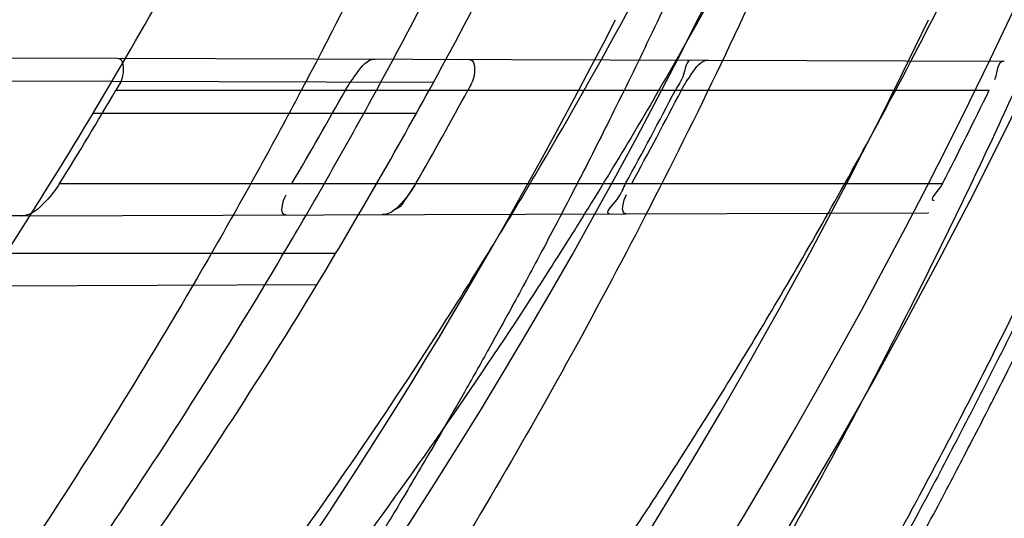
# Model space of a CAD drawing. Header units: millimetres. Extents: x 0 to 297, y 0 to 210.
# Tile 86 of 256: x 143.4285 to 143.5128, y 93.1607 to 93.2034. Entities that reach past the tile are written whole.
import ezdxf

# ---------------------------------------------------------------- set-up
doc = ezdxf.new("R2010")
doc.units = ezdxf.units.MM
doc.header["$LTSCALE"] = 16.335
doc.layers.get('0').update_dxf_attribs({"linetype": 'CONTINUOUS'})
for name, color, linetype in [('01_GLOBAL', 7, 'CONTINUOUS'), ('INTFCLR_1', 7, 'CONTINUOUS'), ('INTFCLR_144815', 7, 'CONTINUOUS')]:
    doc.layers.add(name, color=color, linetype=linetype)

msp = doc.modelspace()

# ---------------------------------------------------------------- linework, layer by layer
at = {"color": 7, "linetype": 'Continuous'}
msp.add_circle((144.2368034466, 92.193132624), 3.04, dxfattribs=at)
at = {"color": 9, "linetype": 'Continuous'}
msp.add_arc((144.2368034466, 92.193132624), 3.001038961, 92.9674534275, 177.0325465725, dxfattribs=at)
at = {"layer": '01_GLOBAL', "color": 7, "linetype": 'Continuous'}
msp.add_circle((144.2368034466, 92.193132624), 3.08, dxfattribs=at)
at = {"layer": 'INTFCLR_1', "color": 6, "linetype": 'Continuous'}
for p, q in [((143.3660678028, 93.20034577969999), (143.4368668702, 93.2000986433)), ((143.5127427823, 93.1998337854), (143.5127746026, 93.19983367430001)), ((143.4363873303, 93.19810031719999), (143.4259246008, 93.1981368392)), ((143.5062999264, 93.1868563), (143.5062675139, 93.1868561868)), ((143.4286715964, 93.1865853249), (143.3554127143, 93.18632960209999))]:
    msp.add_line(p, q, dxfattribs=at)
at = {"layer": 'INTFCLR_1', "color": 9, "linetype": 'Continuous'}
for p, q in [((143.4368668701, 93.2000986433), (143.5127427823, 93.1998337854)), ((143.4639097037, 93.19800424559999), (143.4363873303, 93.19810031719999)), ((143.436735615, 93.1973562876), (143.5115067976, 93.1973562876)), ((143.4624530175, 93.1953562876), (143.4347620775, 93.1953562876)), ((143.4319143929, 93.1893562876), (143.5075151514, 93.1893562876)), ((143.4286715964, 93.1865853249), (143.5062675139, 93.1868561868)), ((143.4555496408, 93.1833562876), (143.4273140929, 93.1833562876)), ((143.4539368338, 93.1806735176), (143.4255057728, 93.180574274))]:
    msp.add_line(p, q, dxfattribs=at)
at = {"layer": 'INTFCLR_1', "color": 7, "linetype": 'Continuous'}
msp.add_line((143.4624208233, 93.1893562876), (143.4617259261, 93.18832210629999), dxfattribs=at)
at = {"layer": 'INTFCLR_1', "color": 6, "linetype": 'Continuous'}
for centre, radius, start, end in [((143.076579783, 93.4093562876), 0.4827613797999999, 270, 90.00000002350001), ((143.076579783, 93.4093562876), 0.4587930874, 270, 90.00000002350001), ((143.076579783, 93.4093562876), 0.417241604, 326.7481499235, 329.5812702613), ((143.076579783, 93.4093562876), 0.441241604, 328.7836486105, 331.3802865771), ((143.076368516, 93.40907975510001), 0.4179608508, 328.2843877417, 329.5648426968), ((143.0766798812, 93.40959775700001), 0.4349940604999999, 329.5817052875, 330.7961649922), ((143.0763835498, 93.40909276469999), 0.44419466, 330.3510127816, 331.5315365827), ((143.0766170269, 93.40935106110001), 0.4598042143, 331.4155767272, 332.5448306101), ((143.0771109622, 93.40935097), 0.4598248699, 331.4169919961, 332.5461806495), ((143.0766162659, 93.40935160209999), 0.4838096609, 332.9534276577, 334.0122375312)]:
    msp.add_arc(centre, radius, start, end, dxfattribs=at)
at = {"layer": 'INTFCLR_1', "color": 9, "linetype": 'Continuous'}
for radius, start, end in [(0.417241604, 329.5812702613, 333.1113287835), (0.441241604, 331.3802865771, 334.6943264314), (0.441241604, 325.2879487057, 328.7836486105)]:
    msp.add_arc((143.076579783, 93.4093562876), radius, start, end, dxfattribs=at)
at = {"layer": 'INTFCLR_1', "color": 6, "linetype": 'Continuous'}
for points, knots in [([(143.391388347, 93.7533562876), (143.3904120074, 93.7533562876), (143.3921762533, 93.7499955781), (143.3936912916, 93.7481416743), (143.3961672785, 93.74488846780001), (143.3992225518, 93.74120886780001), (143.403128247, 93.736512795), (143.4076936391, 93.73105931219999), (143.4125904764, 93.7251278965), (143.4174256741, 93.7191674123), (143.4219266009, 93.7134900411), (143.4260587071, 93.708161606), (143.4298162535, 93.70320548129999), (143.4332121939, 93.6986295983), (143.4362702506, 93.6944235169), (143.4390204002, 93.69056916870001), (143.4414908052, 93.687044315), (143.44370074, 93.6838395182), (143.4456749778, 93.6809337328), (143.4474377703, 93.67830292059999), (143.4490168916, 93.6759165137), (143.4504211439, 93.6737705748), (143.4516679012, 93.67184551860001), (143.4527743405, 93.67012138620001), (143.4537663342, 93.6685626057), (143.4546489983, 93.6671650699), (143.4556772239, 93.66552631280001), (143.456672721, 93.66392530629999), (143.4576979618, 93.66226084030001), (143.4585721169, 93.66083168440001), (143.4595323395, 93.65924962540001), (143.4605887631, 93.6574940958), (143.4617562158, 93.65553545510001), (143.4630444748, 93.65335047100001), (143.464465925, 93.65090949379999), (143.4660286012, 93.6481892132), (143.4677482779, 93.64514958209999), (143.4696392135, 93.6417492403), (143.4717186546, 93.63793570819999), (143.4740086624, 93.6336424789), (143.4765248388, 93.62880536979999), (143.4792812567, 93.62335013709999), (143.4822951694, 93.61718591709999), (143.4855914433, 93.610185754), (143.4891913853, 93.6021966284), (143.4931140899, 93.59302320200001), (143.4973740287, 93.58243061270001), (143.5019825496, 93.5700832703), (143.5068772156, 93.55569758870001), (143.5117345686, 93.53967004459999), (143.5162134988, 93.5226760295), (143.5200746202, 93.5054858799), (143.5232856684, 93.4882487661), (143.5258459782, 93.471032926), (143.5277689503, 93.4538356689), (143.5290609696, 93.4366975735), (143.529733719, 93.4196019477), (143.5297948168, 93.4025757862), (143.5292510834, 93.38560341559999), (143.5281065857, 93.3686870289), (143.5263644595, 93.3518401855), (143.5240214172, 93.3350289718), (143.5210770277, 93.31827583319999), (143.5175167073, 93.30154440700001), (143.5133376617, 93.28485591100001), (143.5085942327, 93.268441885), (143.5035656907, 93.2530998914), (143.4986112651, 93.23947982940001), (143.4940105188, 93.2278474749), (143.4897809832, 93.2178519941), (143.485903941, 93.2091976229), (143.4823616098, 93.2016588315), (143.4791285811, 93.19505078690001), (143.4761817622, 93.1892359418), (143.4734988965, 93.1841024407), (143.4710647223, 93.1795662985), (143.4688610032, 93.1755541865), (143.466865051, 93.1719939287), (143.4650570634, 93.1688259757), (143.4634184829, 93.16599997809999), (143.461937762, 93.1634824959), (143.4606041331, 93.16124327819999), (143.4594032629, 93.15924877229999), (143.4583170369, 93.15746207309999), (143.457331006, 93.1558543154), (143.4564183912, 93.15437798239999), (143.4555069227, 93.15291457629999), (143.4545265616, 93.151352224), (143.4534184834, 93.14960100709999), (143.4521719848, 93.1476496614), (143.4507682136, 93.14547482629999), (143.4491853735, 93.14305109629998), (143.4474055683, 93.1403597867), (143.4454085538, 93.13738261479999), (143.4431685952, 93.1340952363), (143.4406602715, 93.13047449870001), (143.4378551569, 93.12649963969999), (143.4347311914, 93.1221597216), (143.4312583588, 93.1174362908), (143.4274059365, 93.11231294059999), (143.4231637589, 93.1068033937), (143.4185304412, 93.1009244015), (143.4135422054, 93.0947465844), (143.408452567, 93.0885653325), (143.4036878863, 93.08286772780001), (143.3995946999, 93.07795220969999), (143.3963986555, 93.0741115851), (143.3938021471, 93.0707181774), (143.3922373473, 93.06880673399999), (143.3903920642, 93.0653562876), (143.391388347, 93.0653562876)], [0, 0, 0, 0, 0.0038604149, 0.007501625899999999, 0.0124785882, 0.0188917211, 0.0268498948, 0.0364677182, 0.0470694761, 0.05724446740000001, 0.066818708, 0.0757144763, 0.0839053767, 0.0914099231, 0.0982451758, 0.1044667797, 0.1101313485, 0.11526428, 0.1198589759, 0.1240215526, 0.1277856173, 0.1311734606, 0.1341617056, 0.1368541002, 0.1392736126, 0.1414672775, 0.143389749, 0.1469230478, 0.1489215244, 0.1511192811, 0.1535471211, 0.1562389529, 0.1592204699, 0.1625628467, 0.1662680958, 0.1703891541, 0.1749670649, 0.1800767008, 0.1857729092, 0.1921414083, 0.199315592, 0.2073311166, 0.2163077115, 0.2264451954, 0.2379233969, 0.2509534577, 0.2658909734, 0.2830621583, 0.3030578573, 0.3259639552, 0.3492662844, 0.3725305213, 0.3956109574, 0.4185782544, 0.4413347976, 0.4640172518, 0.4865192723, 0.5089682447, 0.5313242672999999, 0.5536477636, 0.5759939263, 0.5982772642, 0.6207472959, 0.6432362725, 0.6658996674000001, 0.6887559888, 0.7107777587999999, 0.7297237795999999, 0.7460531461, 0.7602331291, 0.7726347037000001, 0.7835467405, 0.7931663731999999, 0.8017211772, 0.8093215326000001, 0.8160683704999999, 0.8220757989, 0.8274205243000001, 0.8322066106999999, 0.8364980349, 0.8403367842, 0.8437547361, 0.8468031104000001, 0.8495420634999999, 0.8520223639, 0.8542604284, 0.8564046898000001, 0.8588391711, 0.861553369, 0.8645986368, 0.8679945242, 0.8717882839, 0.8760445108, 0.8807522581, 0.8859628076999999, 0.8917731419, 0.8981681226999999, 0.9051985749, 0.9129160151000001, 0.9213486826, 0.9305434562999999, 0.9404096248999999, 0.9509435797, 0.9619432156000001, 0.9720502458, 0.9803711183, 0.9870628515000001, 0.9922716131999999, 0.9960607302, 1, 1, 1, 1]), ([(143.3913883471, 93.0653562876), (143.3925009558, 93.0653562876), (143.3944304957, 93.0666565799), (143.3973970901, 93.0684425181), (143.4007982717, 93.07091395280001), (143.4050037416, 93.07413406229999), (143.4100111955, 93.07824530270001), (143.4155298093, 93.08303751), (143.4211292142, 93.0881607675), (143.4264144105, 93.0932249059), (143.43125736, 93.0980502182), (143.4356657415, 93.10260404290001), (143.4396603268, 93.1068634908), (143.4432708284, 93.1108234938), (143.4465216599, 93.11448276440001), (143.4494397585, 93.1178438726), (143.4520627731, 93.1209293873), (143.4544121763, 93.1237459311), (143.456513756, 93.1263080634), (143.4583900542, 93.12863120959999), (143.4600695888, 93.13073982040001), (143.4615949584, 93.1326788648), (143.4630975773, 93.13461062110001), (143.4646983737, 93.1366936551), (143.4663978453, 93.1389353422), (143.4680793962, 93.14118497), (143.4697311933, 93.1434241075), (143.4714499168, 93.1457859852), (143.4733525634, 93.1484399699), (143.4754791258, 93.1514562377), (143.477855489, 93.15489250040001), (143.4805066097, 93.1588113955), (143.4834545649, 93.163277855), (143.4867221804, 93.1683718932), (143.4903444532, 93.1742054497), (143.4943554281, 93.18090734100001), (143.4987865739, 93.1886348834), (143.5036710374, 93.1975962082), (143.5090369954, 93.2080352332), (143.5149200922, 93.22031723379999), (143.5212054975, 93.234617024), (143.5274896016, 93.2504853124), (143.5333654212, 93.2672157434), (143.5385840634, 93.28417448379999), (143.543100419, 93.30119588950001), (143.5469295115, 93.31826170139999), (143.5500694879, 93.3352816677), (143.5525457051, 93.3523020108), (143.5543635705, 93.36925021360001), (143.5555404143, 93.3861532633), (143.5560867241, 93.4029944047), (143.5560112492, 93.4197765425), (143.5553196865, 93.436509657), (143.5540157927, 93.4531831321), (143.5520992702, 93.46980412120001), (143.5495685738, 93.4863701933), (143.5464237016, 93.5028559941), (143.5426520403, 93.51929845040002), (143.5382472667, 93.5356769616), (143.5331875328, 93.5520104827), (143.527486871, 93.5682159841), (143.5213730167, 93.5836821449), (143.515238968, 93.5976906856), (143.5094946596, 93.6097472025), (143.5042564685, 93.6200023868), (143.4994933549, 93.6288052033), (143.4951738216, 93.63640014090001), (143.4912628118, 93.642992), (143.4877284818, 93.6487368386), (143.4845342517, 93.6537660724), (143.4816534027, 93.65817529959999), (143.4790579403, 93.662051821), (143.4767281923, 93.6654573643), (143.4746357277, 93.668457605), (143.472765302, 93.67109499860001), (143.4710870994, 93.67342680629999), (143.46957943, 93.6754943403), (143.4681380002, 93.6774474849), (143.4666395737, 93.67945477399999), (143.4649885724, 93.68163852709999), (143.463288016, 93.68385659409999), (143.4615819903, 93.6860513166), (143.4598543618, 93.68824549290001), (143.4579581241, 93.69062033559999), (143.4558400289, 93.69323162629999), (143.4534675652, 93.6961063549), (143.4508179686, 93.6992567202), (143.447859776, 93.7026992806), (143.4445666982, 93.7064428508), (143.4409044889, 93.71049854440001), (143.4368464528, 93.7148646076), (143.4323696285, 93.7195302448), (143.4274456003, 93.7244775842), (143.4220754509, 93.7296631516), (143.4163486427, 93.7349445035), (143.410661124, 93.73991840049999), (143.4054543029, 93.74422210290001), (143.4010724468, 93.7475953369), (143.3975442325, 93.7501732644), (143.3944939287, 93.7520163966), (143.3925216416, 93.7533562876), (143.3913883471, 93.7533562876)], [0, 0, 0, 0, 0.0042187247, 0.0081401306, 0.0133978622, 0.0200459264, 0.0282638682, 0.0379443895, 0.0477615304, 0.05703690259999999, 0.0656973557, 0.0736821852, 0.0810680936, 0.0878383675, 0.0940009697, 0.0996271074, 0.1047154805, 0.1093563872, 0.1135342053, 0.1172803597, 0.1206792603, 0.1237557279, 0.1266349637, 0.1299589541, 0.1337168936, 0.1373013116, 0.1406085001, 0.1442672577, 0.148377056, 0.1529904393, 0.1582606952, 0.164218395, 0.1709303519, 0.1785521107, 0.1871652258, 0.1969659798, 0.2081658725, 0.2209392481, 0.2356613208, 0.2526660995, 0.2725685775, 0.2948769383, 0.3173640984, 0.3397873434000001, 0.3621386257, 0.3841211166, 0.4060891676, 0.4277469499, 0.4493218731, 0.470705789, 0.4919793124, 0.5131981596, 0.5343255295, 0.5554668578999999, 0.5765984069, 0.5977513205, 0.6189954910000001, 0.6402209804, 0.6617015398, 0.6832900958, 0.7050415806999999, 0.7268239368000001, 0.7463339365, 0.7630160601, 0.7774553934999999, 0.7899931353, 0.8009638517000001, 0.8105830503, 0.8190545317, 0.8265380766, 0.8331730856, 0.8390248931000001, 0.8442268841, 0.8488182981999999, 0.8528943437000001, 0.8564866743, 0.8597116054, 0.8625968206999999, 0.8656908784, 0.8692094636, 0.8729771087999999, 0.8762884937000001, 0.879749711, 0.8835661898, 0.8878115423, 0.8924986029, 0.8976989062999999, 0.9034198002, 0.9097088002, 0.9166034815, 0.9241390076, 0.9323094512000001, 0.9411199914, 0.9506041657, 0.9606137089, 0.9706541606, 0.9792553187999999, 0.9862062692, 0.9916647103, 0.9957028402, 1, 1, 1, 1]), ([(143.4368668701, 93.2000986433), (143.4373841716, 93.2000968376), (143.4374651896, 93.1984334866), (143.4369684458, 93.19775256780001), (143.436735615, 93.1973562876)], [0, 0, 0, 0, 0.5295249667, 1, 1, 1, 1]), ([(143.4563815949, 93.1973562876), (143.4566740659, 93.1978795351), (143.457359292, 93.19880507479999), (143.4582575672, 93.20002397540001), (143.458894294, 93.20002175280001)], [0, 0, 0, 0, 0.4849164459, 1, 1, 1, 1]), ([(143.4669825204, 93.19999351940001), (143.4674439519, 93.19999190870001), (143.4675356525, 93.1984355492), (143.4670923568, 93.1977736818), (143.4668660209, 93.1973562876)], [0, 0, 0, 0, 0.4928559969, 1, 1, 1, 1]), ([(143.4860010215, 93.19992713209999), (143.4855380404, 93.1999287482), (143.4854460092, 93.1984453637), (143.4848683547, 93.1978066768), (143.4846343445, 93.1973562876)], [0, 0, 0, 0, 0.4770384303, 1, 1, 1, 1]), ([(143.4851516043, 93.1973562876), (143.4854117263, 93.1978569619), (143.4860194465, 93.19872945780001), (143.4868140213, 93.1999242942), (143.4874011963, 93.1999222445)], [0, 0, 0, 0, 0.4900277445, 1, 1, 1, 1]), ([(143.4319143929, 93.1893562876), (143.4315781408, 93.1888121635), (143.430698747, 93.18773525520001), (143.429476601, 93.18658813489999), (143.4286715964, 93.1865853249)], [0, 0, 0, 0, 0.4427639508, 1, 1, 1, 1]), ([(143.4789945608, 93.18676098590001), (143.4785269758, 93.18675935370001), (143.4800354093, 93.18827473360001), (143.4801318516, 93.188906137), (143.4803771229, 93.1893562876)], [0, 0, 0, 0, 0.4770224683, 1, 1, 1, 1])]:
    msp.add_open_spline(points, degree=3, knots=knots, dxfattribs=at)
at = {"layer": 'INTFCLR_1', "color": 9, "linetype": 'Continuous'}
for points, knots in [([(143.480055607, 93.5585271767), (143.4837259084, 93.5480364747), (143.4903909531, 93.5264789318), (143.4967360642, 93.4987698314), (143.4998687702, 93.480263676), (143.5011284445, 93.4715333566), (143.5019170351, 93.4656589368), (143.5038463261, 93.4494766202), (143.5057008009, 93.4227915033), (143.5054397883, 93.39601168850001), (143.5044671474, 93.37963975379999), (143.504022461, 93.3736652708), (143.5032714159, 93.3647734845), (143.5012002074, 93.34583974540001), (143.4963788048, 93.31729318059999), (143.49048443, 93.2935876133), (143.4864832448, 93.279982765), (143.4848602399, 93.2746477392), (143.4819377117, 93.26549629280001), (143.4757637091, 93.2478316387), (143.4658991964, 93.2237526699), (143.4557508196, 93.2030768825), (143.4492053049, 93.1910087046), (143.4468307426, 93.1867521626), (143.4433023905, 93.1805423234), (143.4357024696, 93.1677434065), (143.4236423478, 93.1493254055), (143.4088585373, 93.1292209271), (143.3981978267, 93.1161056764), (143.3920521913, 93.10890703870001), (143.3897353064, 93.10622028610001), (143.3858253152, 93.1017514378), (143.3786022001, 93.09371030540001), (143.3707422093, 93.0853343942), (143.3636495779, 93.0779186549), (143.3593994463, 93.0734576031), (143.3560255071, 93.0698150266), (143.3538487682, 93.0672934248), (143.3526496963, 93.0656994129), (143.3521523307, 93.0648535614), (143.3518509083, 93.0642467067), (143.3519780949, 93.06345700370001), (143.3536612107, 93.06380038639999), (143.3555127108, 93.06468782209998), (143.3588652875, 93.0665002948), (143.3620632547, 93.0685373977), (143.3646891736, 93.0702872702), (143.3663741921, 93.0714458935), (143.3692060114, 93.0734278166), (143.3737350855, 93.0767437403), (143.3800639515, 93.0816635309), (143.3895251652, 93.0894491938), (143.3979931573, 93.09704369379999), (143.4054028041, 93.1041496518), (143.4107134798, 93.1093907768), (143.4202844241, 93.1192590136), (143.4339256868, 93.13464747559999), (143.4499433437, 93.1551077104), (143.4614126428, 93.1718688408), (143.4682300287, 93.1827697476), (143.4707469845, 93.1869112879), (143.4745342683, 93.1932658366), (143.4826220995, 93.2075340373), (143.4941655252, 93.2306938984), (143.5021068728, 93.2500492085), (143.505791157, 93.2600745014)], [0, 0, 0, 0, 0.0419354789, 0.08505031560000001, 0.1071497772, 0.1127379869, 0.1183317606, 0.1295131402, 0.1742263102, 0.2191466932, 0.230445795, 0.2361065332, 0.241751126, 0.2641147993, 0.3079545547, 0.3508736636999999, 0.3561840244, 0.3614616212, 0.3719139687, 0.3924297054, 0.4320526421, 0.4700131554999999, 0.4792642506, 0.483852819, 0.4884035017, 0.5062126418, 0.5400088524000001, 0.5714206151, 0.6003317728, 0.6037560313, 0.6071340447, 0.6137178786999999, 0.6261602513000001, 0.6479155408, 0.6570536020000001, 0.6648783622, 0.6711643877, 0.6757843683, 0.6774462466, 0.6786751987, 0.6794900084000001, 0.6799813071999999, 0.6813020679, 0.6842478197, 0.6888651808, 0.6950795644, 0.6987591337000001, 0.70073729, 0.7027989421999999, 0.7117993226, 0.7219139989, 0.7330405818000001, 0.7580265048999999, 0.7648041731, 0.7717766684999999, 0.7861782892, 0.816667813, 0.8493175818, 0.8841610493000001, 0.8932352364, 0.8978283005, 0.9024468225, 0.9211469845, 0.9596997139, 1, 1, 1, 1]), ([(143.3574002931, 93.0653562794), (143.3572429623, 93.0653562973), (143.3568577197, 93.0654322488), (143.3568775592, 93.06612476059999), (143.3572897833, 93.0668372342), (143.3580025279, 93.06789625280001), (143.3590890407, 93.0692141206), (143.3605161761, 93.0708335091), (143.3622809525, 93.072732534), (143.364262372, 93.0748061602), (143.366417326, 93.0770245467), (143.3695810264, 93.08025667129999), (143.3761156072, 93.0869122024), (143.384127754, 93.09523631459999), (143.391492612, 93.1032318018), (143.3954790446, 93.1076756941), (143.3978410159, 93.1103473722), (143.4041032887, 93.11750254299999), (143.4149655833, 93.130539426), (143.4300350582, 93.1505356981), (143.4423327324, 93.1688638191), (143.4500842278, 93.18160511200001), (143.4536819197, 93.18778553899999), (143.4561024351, 93.19202072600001), (143.4627716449, 93.20402316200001), (143.4731139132, 93.2245897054), (143.4831746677, 93.2485613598), (143.4894718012, 93.2661502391), (143.4924519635, 93.2752607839), (143.4941067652, 93.2805713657), (143.4981845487, 93.2941079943), (143.5041933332, 93.3176982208), (143.5091109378, 93.34612180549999), (143.5112232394, 93.3649740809), (143.5119890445, 93.3738262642), (143.5124424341, 93.37977367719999), (143.5134340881, 93.3960708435), (143.5137003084, 93.4227328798), (143.5118091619, 93.4492982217), (143.5098423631, 93.46540487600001), (143.5090383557, 93.47125249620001), (143.5077538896, 93.4799440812), (143.5045588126, 93.4983716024), (143.498087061, 93.52596105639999), (143.4912937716, 93.5474097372), (143.4875537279, 93.5578460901)], [0, 0, 0, 0, 0.0008731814, 0.0017184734, 0.0032338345, 0.0055641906, 0.008732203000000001, 0.0127298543, 0.0175349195, 0.0231216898, 0.028646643, 0.0346996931, 0.0482229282, 0.0804128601, 0.09881585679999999, 0.1085510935, 0.1135452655, 0.1186072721, 0.1613234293, 0.207686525, 0.2575125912, 0.2837456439, 0.2904463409, 0.297201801, 0.3108185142, 0.3666506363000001, 0.4248611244, 0.4549770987, 0.470314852, 0.4780577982, 0.4858479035, 0.548777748, 0.6130125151, 0.6457681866, 0.6540348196, 0.6623247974, 0.6788712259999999, 0.7446474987, 0.8101274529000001, 0.8265054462, 0.8346996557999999, 0.8428862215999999, 0.8752668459, 0.9384715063, 1, 1, 1, 1]), ([(143.5133416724, 93.2609008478), (143.5095934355, 93.2509240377), (143.5015126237, 93.23166055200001), (143.48977788, 93.2086314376), (143.4815589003, 93.19444668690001), (143.4777089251, 93.1881268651), (143.4751493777, 93.184006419), (143.4682128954, 93.1731550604), (143.456543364, 93.15647088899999), (143.4402554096, 93.13611357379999), (143.4263884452, 93.1208048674), (143.4166609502, 93.11098728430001), (143.4112615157, 93.10577060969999), (143.403723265, 93.0986927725), (143.3951109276, 93.0911296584), (143.3854941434, 93.0833772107), (143.379059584, 93.07847549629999), (143.3744559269, 93.07517076), (143.3715784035, 93.0731954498), (143.3698645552, 93.07203878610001), (143.3661678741, 93.0696270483), (143.3623175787, 93.0672173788), (143.3587607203, 93.06565469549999), (143.3577821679, 93.0653562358), (143.3574002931, 93.0653562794)], [0, 0, 0, 0, 0.1254333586, 0.2455838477, 0.3039242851, 0.3183395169, 0.3326778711, 0.3610127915, 0.4699119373, 0.572102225, 0.6676664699, 0.7128530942, 0.7347412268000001, 0.7560248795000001, 0.8345501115, 0.8695520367, 0.9013904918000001, 0.9297392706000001, 0.9362356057, 0.9424699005, 0.9540693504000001, 0.9882335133, 0.9955056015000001, 1, 1, 1, 1])]:
    msp.add_open_spline(points, degree=3, knots=knots, dxfattribs=at)
at = {"layer": 'INTFCLR_1', "color": 6, "linetype": 'Continuous'}
for points in [[(143.5127427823, 93.1998337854), (143.5121522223, 93.1998358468), (143.512203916, 93.1987826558), (143.5119451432, 93.1982518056)], [(143.5075151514, 93.1893562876), (143.5072686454, 93.1888734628), (143.506237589, 93.1879038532), (143.5067796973, 93.18790574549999)], [(143.4512710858, 93.1866642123), (143.4506975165, 93.1866622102), (143.4510077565, 93.18789009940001), (143.4512981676, 93.1883847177)], [(143.4804243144, 93.1867659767), (143.4798702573, 93.1867640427), (143.4801860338, 93.18794140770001), (143.4804511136, 93.18842794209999)]]:
    msp.add_open_spline(points, degree=3, dxfattribs=at)
at = {"layer": 'INTFCLR_1', "color": 7, "linetype": 'Continuous'}
msp.add_open_spline([(143.4624208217, 93.18935628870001), (143.4621254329, 93.1888370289), (143.4613623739, 93.1878298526), (143.4602810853, 93.18668827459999), (143.4595526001, 93.18669312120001)], degree=3, knots=[0, 0, 0, 0, 0.4505609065, 1, 1, 1, 1], dxfattribs=at)
msp.add_open_spline([(143.4617259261, 93.18832210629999), (143.461382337, 93.18789080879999), (143.461114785, 93.18714713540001), (143.4605633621, 93.18714521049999)], degree=3, dxfattribs=at)
at = {"layer": 'INTFCLR_144815', "color": 6, "linetype": 'Continuous'}
for radius in [0.5104906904, 0.4864760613]:
    msp.add_circle((143.076579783, 93.4093562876), radius, dxfattribs=at)
for radius, start, end in [(0.7037433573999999, 313.9937911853, 154.5150993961), (0.6797433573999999, 312.9543589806, 154.5144414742), (0.6572577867, 282.2440355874, 71.2863570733), (0.5288304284, 45.0000000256, 314.9999999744), (0.5278840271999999, 44.999999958, 315.000000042), (0.5271191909, 44.99999997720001, 315.0000000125), (0.5186031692, 308.490992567, 51.50900743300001), (0.5426177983, 316.9838592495, 43.0161407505), (0.5120146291, 313.9992414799, 46.00075850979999), (0.4765351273, 295.6072723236, 334.3927276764), (0.4525204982, 297.0737153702, 332.9262846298)]:
    msp.add_arc((143.076579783, 93.4093562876), radius, start, end, dxfattribs=at)
at = {"layer": 'INTFCLR_144815', "color": 9, "linetype": 'Continuous'}
for centre, radius, start, end in [((143.076579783, 93.4093562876), 0.6528896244, 292.4997540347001, 54.0964566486), ((143.0765826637, 93.40935763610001), 0.5889741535, 292.4997540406, 54.09645665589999), ((143.076579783, 93.4093562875), 0.5277450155, 314.0862202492, 45.9137797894), ((143.076579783, 93.4093562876), 0.5151250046, 313.8592910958, 46.1407088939), ((143.076579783, 93.4093562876), 0.5117547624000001, 314.0319604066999, 45.9680396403), ((143.0765797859, 93.4093562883), 0.5790372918, 311.2505121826, 12.701512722)]:
    msp.add_arc(centre, radius, start, end, dxfattribs=at)
at = {"layer": 'INTFCLR_144815', "color": 6, "linetype": 'Continuous'}
for points, knots in [([(143.433067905, 93.05335642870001), (143.4328265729, 93.0533608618), (143.4324756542, 93.05418000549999), (143.4330197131, 93.0549083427), (143.4334366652, 93.0557926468), (143.4339703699, 93.0566454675), (143.4346161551, 93.0576462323), (143.4354019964, 93.05878669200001), (143.4363208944, 93.0600751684), (143.4373778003, 93.0615151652), (143.4385738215, 93.0631125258), (143.4399109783, 93.0648725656), (143.441391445, 93.0668020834), (143.4430186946, 93.0689099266), (143.4447956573, 93.07120496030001), (143.4467226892, 93.0736934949), (143.4487964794, 93.0763779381), (143.4510117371, 93.0792588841), (143.4533657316, 93.0823409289), (143.4558612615, 93.0856367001), (143.4585019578, 93.0891610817), (143.461284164, 93.0929204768), (143.4641988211, 93.0969147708), (143.4672349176, 93.10114163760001), (143.4703835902, 93.1056021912), (143.473633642, 93.1102946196), (143.4769725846, 93.1152153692), (143.4803867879, 93.12035908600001), (143.4838617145, 93.12571866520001), (143.4873822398, 93.131285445), (143.4909329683, 93.1370494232), (143.4944985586, 93.1429995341), (143.4980640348, 93.1491239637), (143.5016150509, 93.155410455), (143.5051380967, 93.1618465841), (143.508620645, 93.1684199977), (143.5120512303, 93.1751185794), (143.5154195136, 93.18193063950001), (143.5187162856, 93.18884502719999), (143.5219334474, 93.1958512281), (143.5250639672, 93.2029394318), (143.5281017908, 93.21010051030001), (143.5310417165, 93.21732590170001), (143.5338798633, 93.22460897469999), (143.5366072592, 93.2319283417), (143.5392210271, 93.2392754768), (143.5417223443, 93.24665218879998), (143.5441140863, 93.2540675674), (143.5463966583, 93.26152417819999), (143.5485670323, 93.2690127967), (143.5506238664, 93.27652910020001), (143.5525648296, 93.2840635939), (143.5543887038, 93.29160910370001), (143.5560958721, 93.29916427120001), (143.5576869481, 93.306728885), (143.5591625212, 93.3143029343), (143.5605229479, 93.32188557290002), (143.5617683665, 93.3294747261), (143.5628989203, 93.3370678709), (143.5639149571, 93.34466347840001), (143.5648169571, 93.352261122), (143.5656053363, 93.35986024), (143.5662804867, 93.3674604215), (143.5668427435, 93.3750611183), (143.5672924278, 93.38266226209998), (143.5676297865, 93.39026356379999), (143.5678550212, 93.3978650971), (143.5679682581, 93.4054666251), (143.5679695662, 93.4130682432), (143.567858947, 93.4206697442), (143.5676363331, 93.4282712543), (143.5673015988, 93.4358725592), (143.5668545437, 93.44347370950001), (143.5662949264, 93.4510743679), (143.5656224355, 93.45867440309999), (143.5648367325, 93.466273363), (143.5639374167, 93.4738709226), (143.5629240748, 93.4814664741), (143.5617962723, 93.4890592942), (143.5605535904, 93.4966483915), (143.5591956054, 93.50423272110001), (143.5577218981, 93.5118111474), (143.5561322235, 93.5193816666), (143.5544265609, 93.52694151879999), (143.5526049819, 93.5344880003), (143.5506674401, 93.5420191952), (143.5486137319, 93.5495338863), (143.5464439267, 93.5570299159), (143.5441586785, 93.56450343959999), (143.5417591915, 93.57194952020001), (143.5392470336, 93.579362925), (143.5366239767, 93.5867386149), (143.5338923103, 93.5940709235), (143.5310549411, 93.6013534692), (143.5281154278, 93.6085792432), (143.525078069, 93.6157405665), (143.5219479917, 93.6228290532), (143.5187312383, 93.6298355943), (143.5154348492, 93.6367503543), (143.512066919, 93.6435628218), (143.5086366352, 93.65026188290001), (143.5051543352, 93.6568358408), (143.5016314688, 93.6632725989), (143.4980805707, 93.66955978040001), (143.4945151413, 93.67568497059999), (143.4909495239, 93.6816359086), (143.4873986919, 93.6874007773), (143.4838779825, 93.6929685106), (143.480402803, 93.6983290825), (143.4769882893, 93.7034738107), (143.4736489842, 93.7083955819), (143.4703985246, 93.71308903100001), (143.4672493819, 93.7175506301), (143.464212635, 93.721778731), (143.4612978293, 93.72577350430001), (143.4585129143, 93.72953680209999), (143.4558642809, 93.73307192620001), (143.4533568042, 93.73638343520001), (143.450993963, 93.73947689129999), (143.4487779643, 93.74235864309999), (143.4467099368, 93.7450355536), (143.444790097, 93.7475147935), (143.4430178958, 93.7498036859), (143.4413922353, 93.7519094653), (143.4399116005, 93.7538391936), (143.4385741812, 93.7555995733), (143.4373781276, 93.7571969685), (143.4363211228, 93.75863709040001), (143.4354021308, 93.7599256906), (143.4346162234, 93.76106624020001), (143.4339704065, 93.7620670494), (143.4334366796, 93.7629199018), (143.4330197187, 93.7638042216), (143.4324756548, 93.76453256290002), (143.4328265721, 93.76535171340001), (143.433067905, 93.7653561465)], [0, 0, 0, 0, 0.0009310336, 0.002365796, 0.0034193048, 0.0047077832, 0.006237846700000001, 0.0080159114, 0.0100484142, 0.0123424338, 0.0149055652, 0.0177455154, 0.0208683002, 0.0242865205, 0.0280168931, 0.0320641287, 0.03642688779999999, 0.0411013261, 0.0460820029, 0.0513859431, 0.0570470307, 0.0630689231, 0.0694259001, 0.0761196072, 0.0831428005, 0.0904858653, 0.0981365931, 0.1060799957, 0.1142989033, 0.1227742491, 0.1314855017, 0.1404113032, 0.1495299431, 0.1588198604, 0.1682601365, 0.1778307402, 0.1875127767, 0.1972886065, 0.2071421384, 0.2170587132, 0.2270251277, 0.2370298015, 0.2470622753, 0.2571128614, 0.2671789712, 0.2771901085, 0.2871913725, 0.2972229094, 0.3072428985, 0.3172696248, 0.3272959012, 0.3372999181, 0.3472797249, 0.3572378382, 0.3671756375, 0.3770956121, 0.3870009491, 0.3968896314, 0.4067592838, 0.416611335, 0.4264476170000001, 0.4362699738, 0.4460792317, 0.4558777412, 0.465666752, 0.475448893, 0.4852256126, 0.4949995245, 0.5047720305, 0.5145458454, 0.5243224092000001, 0.5341044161, 0.5438932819, 0.5536914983, 0.5635002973, 0.5733219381, 0.5831577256, 0.5930094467, 0.6028783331, 0.6127653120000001, 0.6226711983, 0.6325970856, 0.6425436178, 0.6525082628, 0.6624891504, 0.6724871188, 0.6825027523, 0.6925369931, 0.7025869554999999, 0.7126463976, 0.7227116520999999, 0.7327783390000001, 0.742840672, 0.7528920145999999, 0.7629245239, 0.772929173, 0.7828957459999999, 0.7928124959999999, 0.8026662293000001, 0.8124423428, 0.8221246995, 0.8316958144, 0.8411366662, 0.8504272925, 0.8595467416, 0.8684734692, 0.8771857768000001, 0.8856622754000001, 0.8938824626, 0.9018271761, 0.9094792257, 0.9168237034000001, 0.923848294, 0.9305435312, 0.93690291, 0.9429227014, 0.9486018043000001, 0.9539413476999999, 0.9589446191, 0.9636165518, 0.9679634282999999, 0.9719924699, 0.9757115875, 0.9791292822, 0.9822538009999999, 0.9850935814, 0.9876568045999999, 0.9899510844, 0.9919838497, 0.9937619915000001, 0.9952921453, 0.9965806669, 0.997634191, 0.9990689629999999, 1, 1, 1, 1]), ([(143.4446760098, 93.7533562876), (143.4444338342, 93.7533562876), (143.4440805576, 93.75253066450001), (143.4445966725, 93.7517896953), (143.4449904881, 93.75088623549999), (143.4454977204, 93.7500149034), (143.4461122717, 93.74899220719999), (143.4468609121, 93.74782675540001), (143.4477365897, 93.7465104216), (143.4487436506, 93.7450401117), (143.4498827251, 93.7434103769), (143.4511555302, 93.7416160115), (143.4525633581, 93.7396511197), (143.4541073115, 93.73750968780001), (143.455788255, 93.73518529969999), (143.4576064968, 93.7326716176), (143.4595619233, 93.72996211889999), (143.4616535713, 93.7270506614), (143.4638797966, 93.723931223), (143.4662378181, 93.72059853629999), (143.4687238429, 93.7170479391), (143.4713327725, 93.713275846), (143.4740582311, 93.7092797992), (143.4768924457, 93.70505877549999), (143.4798262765, 93.700613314), (143.4828493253, 93.695945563), (143.4859500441, 93.6910593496), (143.4891159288, 93.6859601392), (143.492333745, 93.6806549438), (143.4955897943, 93.67515215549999), (143.4988701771, 93.6694613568), (143.5021610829, 93.6635930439), (143.5054490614, 93.6575583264), (143.5087212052, 93.6513687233), (143.5119653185, 93.64503593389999), (143.5151700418, 93.6385716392), (143.5183249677, 93.631987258), (143.5214206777, 93.6252938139), (143.5244487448, 93.61850183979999), (143.5274017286, 93.6116212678), (143.5302731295, 93.6046613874), (143.5330572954, 93.59763091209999), (143.5357494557, 93.59053772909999), (143.5383454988, 93.5833892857), (143.5408421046, 93.5761920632), (143.5432363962, 93.56895237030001), (143.5455261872, 93.5616754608), (143.547709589, 93.55436655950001), (143.5497852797, 93.5470298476), (143.551752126, 93.53966957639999), (143.5536094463, 93.5322889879), (143.5553566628, 93.5248914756), (143.5569935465, 93.5174794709), (143.5585198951, 93.51005568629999), (143.559935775, 93.50262189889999), (143.5612412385, 93.4951802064), (143.562436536, 93.48773178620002), (143.5635218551, 93.4802782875), (143.5644975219, 93.4728204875), (143.5653637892, 93.46535964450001), (143.5661210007, 93.4578961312), (143.5667694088, 93.45043090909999), (143.5673093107, 93.4429641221), (143.5677409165, 93.4354965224), (143.5680644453, 93.4280280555), (143.5682800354, 93.4205593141), (143.5683878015, 93.4130901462), (143.5683877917, 93.4056210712), (143.5682800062, 93.3981519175), (143.5680643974, 93.3906831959), (143.5677408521, 93.38321478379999), (143.5673092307, 93.3757472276), (143.5667693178, 93.3682805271), (143.5661208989, 93.3608153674), (143.5653636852, 93.3533519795), (143.5644974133, 93.34589121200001), (143.5635217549, 93.33843356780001), (143.5624364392, 93.3309801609), (143.5612411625, 93.32353192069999), (143.5599357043, 93.31609029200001), (143.5585198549, 93.30865668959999), (143.5569935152, 93.30123296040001), (143.555356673, 93.2938211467), (143.5536094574, 93.2864236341), (143.551752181, 93.2790432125), (143.5497853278, 93.2716829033), (143.5477096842, 93.26434634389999), (143.545526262, 93.2570373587), (143.5432365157, 93.2497605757), (143.540842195, 93.2425207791), (143.5383456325, 93.235323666), (143.5357495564, 93.2281751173), (143.5330574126, 93.22108196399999), (143.5302732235, 93.21405142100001), (143.5274018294, 93.20709154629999), (143.5244488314, 93.2002109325), (143.5214207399, 93.1934188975), (143.5183250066, 93.1867253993), (143.5151700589, 93.1801409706), (143.5119653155, 93.173676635), (143.5087211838, 93.16734381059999), (143.5054490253, 93.1611541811), (143.5021610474, 93.1551194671), (143.4988701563, 93.14925118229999), (143.4955897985, 93.14356042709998), (143.4923337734, 93.1380576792), (143.4891159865, 93.1327525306), (143.4859501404, 93.1276533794), (143.4828494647, 93.1227672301), (143.4798264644, 93.118099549), (143.4768926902, 93.1136541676), (143.4740585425, 93.1094332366), (143.4713331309, 93.1054372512), (143.4687242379, 93.1016652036), (143.4662382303, 93.09811462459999), (143.463880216, 93.09478194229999), (143.4616539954, 93.091662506), (143.4595623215, 93.08875100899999), (143.4576068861, 93.0860414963), (143.4557885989, 93.0835277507), (143.454107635, 93.0812033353), (143.4525636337, 93.07906183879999), (143.4511557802, 93.0770969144), (143.449882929, 93.0753024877), (143.4487438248, 93.0736727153), (143.4477367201, 93.0722023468), (143.4468610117, 93.0708859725), (143.4461123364, 93.06972047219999), (143.4454977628, 93.0686977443), (143.4449905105, 93.0678263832), (143.4445966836, 93.0669229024), (143.4440805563, 93.06618192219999), (143.4444338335, 93.0653562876), (143.4446760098, 93.0653562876)], [0, 0, 0, 0, 0.0009746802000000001, 0.0024840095, 0.0035885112, 0.0049370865, 0.0065361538, 0.0083919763, 0.0105107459, 0.0128992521, 0.015564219, 0.0185131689, 0.0217532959, 0.0252926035, 0.0291382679, 0.0332981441, 0.0377785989, 0.04258641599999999, 0.0477262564, 0.0532026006, 0.0590172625, 0.0651707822, 0.071661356, 0.0784844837, 0.0856331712, 0.0930977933, 0.1008661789, 0.1089237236, 0.1172537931, 0.1258380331, 0.1346568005, 0.1436896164, 0.1529158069, 0.1623149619, 0.1718668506, 0.1815521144, 0.1913525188, 0.2012510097, 0.2112318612, 0.2212807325, 0.231384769, 0.2415324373, 0.2517131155, 0.2619185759, 0.2721400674, 0.2823718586, 0.2926070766, 0.3028419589, 0.3130713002, 0.3232929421, 0.3335030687, 0.3437008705, 0.3538836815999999, 0.3640517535, 0.374203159, 0.3843390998, 0.3944585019, 0.404563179, 0.4146523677, 0.4247285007, 0.4347913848, 0.4448437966, 0.4548857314, 0.4649202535, 0.4749476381, 0.4849710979, 0.4949910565, 0.5050107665, 0.5150307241, 0.5250541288, 0.5350814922, 0.5451158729, 0.5551577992, 0.5652100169, 0.5752728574, 0.5853487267, 0.5954379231, 0.6055422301, 0.6156616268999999, 0.6257972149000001, 0.6359487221, 0.6461162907, 0.656299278, 0.6664966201, 0.6767070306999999, 0.6869281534, 0.6971578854, 0.7073922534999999, 0.7176279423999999, 0.7278592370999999, 0.7380811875, 0.7482862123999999, 0.758467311, 0.768614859, 0.7787188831, 0.7887678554, 0.7987487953, 0.8086473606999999, 0.8184478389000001, 0.8281331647, 0.8376851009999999, 0.8470843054, 0.8563105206, 0.8653432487, 0.874161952, 0.8827461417, 0.8910761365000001, 0.8991335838, 0.9069018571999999, 0.914366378, 0.9215149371, 0.9283378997, 0.9348283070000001, 0.9409818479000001, 0.9467964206, 0.9522727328, 0.9574126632, 0.9622204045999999, 0.9667010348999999, 0.970860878, 0.9747067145, 0.97824602, 0.9814863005, 0.9844352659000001, 0.9871003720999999, 0.9894889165, 0.9916078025, 0.9934636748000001, 0.9950628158, 0.9964114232, 0.9975159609, 0.9990253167, 1, 1, 1, 1]), ([(143.5363638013, 93.40935628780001), (143.5363638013, 93.4046333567), (143.5362248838, 93.39518228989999), (143.5355996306, 93.3810080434), (143.5345560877, 93.36683347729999), (143.5330911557, 93.3526596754), (143.5312018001, 93.3384889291), (143.5288847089, 93.3243254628), (143.5261351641, 93.31017569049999), (143.5229493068, 93.2960489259), (143.519326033, 93.2819579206), (143.5152624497, 93.26792173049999), (143.5107624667, 93.2539626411), (143.50583019, 93.2401098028), (143.5004790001, 93.2264001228), (143.4947269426, 93.2128775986), (143.4886045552, 93.1995971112), (143.482153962, 93.1866227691), (143.4754320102, 93.1740306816), (143.4685130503, 93.16190416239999), (143.4614877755, 93.1503322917), (143.4544621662, 93.1394056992), (143.4475513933, 93.1292077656), (143.4408725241, 93.1198071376), (143.4345338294, 93.11124999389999), (143.4286265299, 93.1035545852), (143.4232190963, 93.0967145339), (143.4183544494, 93.0907020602), (143.414058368, 93.0854701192), (143.4103303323, 93.08096977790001), (143.4071692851, 93.0771371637), (143.4045493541, 93.073935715), (143.4024770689, 93.0712805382), (143.4008722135, 93.0692279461), (143.3998672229, 93.0675060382), (143.3990396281, 93.0665514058), (143.3991497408, 93.0653562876), (143.3994670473, 93.0653562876)], [0, 0, 0, 0, 0.0373969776, 0.0748305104, 0.1123278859, 0.1499208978, 0.1876426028, 0.2255106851, 0.2635438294, 0.3017616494, 0.3401610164, 0.3787310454, 0.4174490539, 0.4562752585, 0.4951477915, 0.5339633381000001, 0.5726158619, 0.6109244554, 0.6486768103, 0.6856239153, 0.7214601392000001, 0.7558561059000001, 0.7884730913, 0.8189949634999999, 0.8471589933, 0.8727898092, 0.8958085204, 0.9161981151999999, 0.9340282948, 0.9494114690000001, 0.9624736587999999, 0.9733586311, 0.9821878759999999, 0.9890812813, 0.9941468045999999, 0.9974875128, 1, 1, 1, 1]), ([(143.4216624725, 93.05335642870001), (143.4213076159, 93.05336284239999), (143.4212879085, 93.054732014), (143.4219530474, 93.0554935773), (143.4225585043, 93.05655774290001), (143.4232177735, 93.05751018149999), (143.4240014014, 93.0586222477), (143.4249242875, 93.0598705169), (143.4259842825, 93.061268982), (143.4271848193, 93.0628198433), (143.4285272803, 93.06452946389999), (143.430013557, 93.0664034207), (143.4316452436, 93.0684481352), (143.4334240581, 93.0706706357), (143.4353514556, 93.0730783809), (143.4374286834, 93.07567931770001), (143.4396564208, 93.0784815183), (143.4420348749, 93.0814933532), (143.4445631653, 93.0847227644), (143.4472388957, 93.0881767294), (143.4500574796, 93.09186033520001), (143.4530121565, 93.0957766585), (143.4560944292, 93.0999271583), (143.459294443, 93.10431199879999), (143.4626010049, 93.10892988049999), (143.466001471, 93.11377763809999), (143.4694818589, 93.1188501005), (143.4730272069, 93.124140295), (143.4766218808, 93.1296395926), (143.480249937, 93.13533796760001), (143.4838954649, 93.1412242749), (143.4875429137, 93.1472865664), (143.4911773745, 93.1535124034), (143.4947848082, 93.1598891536), (143.4983522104, 93.1664042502), (143.5018677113, 93.1730453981), (143.5053206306, 93.1798007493), (143.5087014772, 93.1866590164), (143.5120019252, 93.1936095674), (143.5152147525, 93.2006424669), (143.5183337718, 93.2077485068), (143.5213537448, 93.2149192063), (143.5242703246, 93.22214687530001), (143.5270798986, 93.2294244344), (143.5297795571, 93.23674551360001), (143.5323669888, 93.24410436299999), (143.5348403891, 93.2514957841), (143.5371984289, 93.2589151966), (143.5394400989, 93.26635832), (143.5415647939, 93.2738215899), (143.5435721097, 93.2813016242), (143.5454619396, 93.2887956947), (143.5472342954, 93.29630118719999), (143.5488893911, 93.30381604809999), (143.5504275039, 93.31133830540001), (143.5518490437, 93.3188664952), (143.5531544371, 93.3263991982), (143.5543441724, 93.3339353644), (143.5554187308, 93.34147399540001), (143.5563786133, 93.34901441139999), (143.5572242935, 93.35655601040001), (143.5579562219, 93.36409838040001), (143.5585748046, 93.3716411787), (143.5590804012, 93.3791841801), (143.5594733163, 93.3867272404), (143.5597537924, 93.39427028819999), (143.5599220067, 93.40181328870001), (143.559959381, 93.4068421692), (143.559959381, 93.4093562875)], [0, 0, 0, 0, 0.0027272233, 0.00637693, 0.0088871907, 0.0118720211, 0.0153444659, 0.0193180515, 0.02380733, 0.0288260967, 0.0343890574, 0.0405101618, 0.0472051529, 0.05449051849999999, 0.0623846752, 0.0709044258, 0.0800682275, 0.08989261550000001, 0.1003941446, 0.1115838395, 0.1234656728, 0.1360350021, 0.1492811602, 0.1631910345, 0.1777467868, 0.1929237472, 0.2086919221, 0.2250163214, 0.241858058, 0.2591751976, 0.2769240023, 0.2950599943, 0.3135389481, 0.3323178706, 0.3513557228, 0.3706138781, 0.3900565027, 0.40965088, 0.4293672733, 0.4491790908, 0.4690627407, 0.4889974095, 0.5089649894, 0.5289504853, 0.5489397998, 0.5689220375, 0.5888883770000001, 0.6088300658, 0.6287418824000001, 0.6486179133, 0.6684555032, 0.6882511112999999, 0.7080041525, 0.7277129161, 0.7473782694, 0.7670001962, 0.7865808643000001, 0.8061213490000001, 0.8256243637, 0.8450923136, 0.8645285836, 0.8839363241, 0.9033192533, 0.9226811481, 0.9420259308, 0.9613578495, 0.9806810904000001, 1, 1, 1, 1]), ([(143.4532213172, 93.07350289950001), (143.4527825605, 93.073510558), (143.4529762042, 93.0752423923), (143.4538640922, 93.07654630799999), (143.4551816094, 93.0790023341), (143.4570969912, 93.08189756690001), (143.4595813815, 93.0856320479), (143.4626569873, 93.09010939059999), (143.4663204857, 93.0954292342), (143.4704374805, 93.10144433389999), (143.4747116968, 93.1077819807), (143.4788252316, 93.1140110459), (143.4825996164, 93.11984597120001), (143.4860231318, 93.1252590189), (143.4891130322, 93.13025029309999), (143.4918985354, 93.13483959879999), (143.4943937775, 93.1390311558), (143.4966248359, 93.14284528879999), (143.4986149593, 93.1463041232), (143.5004051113, 93.14946338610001), (143.5021387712, 93.1525647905), (143.5038946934, 93.15575272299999), (143.5056462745, 93.15898465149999), (143.5072667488, 93.1620205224), (143.5086954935, 93.16473575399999), (143.5099553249, 93.1671595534), (143.5110667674, 93.1693212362), (143.5120995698, 93.1713502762), (143.5131388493, 93.17341357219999), (143.5142682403, 93.1756798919), (143.5155168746, 93.1782160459), (143.5169008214, 93.1810654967), (143.5184349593, 93.1842742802), (143.520133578, 93.1878911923), (143.5220088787, 93.19196571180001), (143.5240801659, 93.19657148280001), (143.5263607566, 93.2017814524), (143.5288687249, 93.2076892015), (143.531628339, 93.21442296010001), (143.5346624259, 93.2221418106), (143.5379880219, 93.23103763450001), (143.5416100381, 93.2413155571), (143.5455342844, 93.25328392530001), (143.5496593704, 93.2670474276), (143.5537095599, 93.2821431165), (143.5574166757, 93.2978928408), (143.5606336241, 93.3137412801), (143.5633511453, 93.3296421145), (143.5655703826, 93.34557205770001), (143.5672938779, 93.3615394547), (143.568520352, 93.3774996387), (143.5692528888, 93.39344422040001), (143.5694155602, 93.4040583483), (143.5694155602, 93.4093562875)], [0, 0, 0, 0, 0.0036397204, 0.0085369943, 0.0157954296, 0.0255088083, 0.0378134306, 0.0528137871, 0.0706279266, 0.09136563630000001, 0.1132788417, 0.1340284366, 0.1532798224, 0.1709168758, 0.1871507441, 0.2019689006, 0.2154440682, 0.2276101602, 0.2386187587, 0.2485421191, 0.257728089, 0.268088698, 0.2787291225, 0.288218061, 0.2966314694, 0.3041773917, 0.3108751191, 0.3167920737, 0.3230614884, 0.3300369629, 0.337794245, 0.3465081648, 0.3563110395, 0.3672939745, 0.3796510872, 0.3935134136, 0.4091801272, 0.426821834, 0.4467452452, 0.4695381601, 0.4956096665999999, 0.5255127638, 0.5599184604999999, 0.6000687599, 0.6446728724, 0.6895337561, 0.7342496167, 0.7787833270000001, 0.8233104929, 0.8676315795, 0.9119694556, 0.9560574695, 1, 1, 1, 1]), ([(143.5930281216, 93.4093562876), (143.5930281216, 93.4040971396), (143.592858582, 93.3935668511), (143.5920945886, 93.37777332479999), (143.5908180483, 93.36197836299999), (143.5890261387, 93.34619350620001), (143.5867149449, 93.33042613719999), (143.5838802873, 93.3146868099), (143.580518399, 93.29899052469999), (143.5766270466, 93.2833582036), (143.5722068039, 93.2678178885), (143.5672626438, 93.25240560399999), (143.561805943, 93.237166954), (143.5558570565, 93.2221584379), (143.5494480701, 93.2074486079), (143.5426259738, 93.193118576), (143.5354553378, 93.1792614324), (143.5280205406, 93.16598039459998), (143.5204257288, 93.1533841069), (143.5127923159, 93.1415801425), (143.5052529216, 93.1306659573), (143.4979419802, 93.1207195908), (143.4909855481, 93.1117924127), (143.4844911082, 93.1039048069), (143.4785417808, 93.0970484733), (143.4731938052, 93.0911886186), (143.4684794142, 93.0862801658), (143.4644102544, 93.08225097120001), (143.4609864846, 93.0790795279), (143.4581939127, 93.07660450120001), (143.4557672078, 93.0748457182), (143.4541729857, 93.0734863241), (143.4532213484, 93.073502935)], [0, 0, 0, 0, 0.0421285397, 0.08434683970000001, 0.1266414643, 0.1690446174, 0.2115817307, 0.2542734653, 0.2971305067, 0.3401457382, 0.3832945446, 0.4265305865, 0.4697791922, 0.5129300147, 0.5558322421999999, 0.5982870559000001, 0.6400420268, 0.6807938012, 0.7201892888, 0.7578469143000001, 0.7933806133, 0.8264335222, 0.8567170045, 0.8840287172, 0.9082689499, 0.9294277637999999, 0.9475672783, 0.9627965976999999, 0.9752495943, 0.9850650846, 0.9923757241, 1, 1, 1, 1])]:
    msp.add_open_spline(points, degree=3, knots=knots, dxfattribs=at)
at = {"layer": 'INTFCLR_144815', "color": 9, "linetype": 'Continuous'}
for points, knots in [([(143.5097802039, 93.07491035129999), (143.5107631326, 93.0762896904), (143.5147002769, 93.08184838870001), (143.5218726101, 93.09226450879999), (143.5314142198, 93.1068895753), (143.5387477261, 93.11890361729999), (143.5437838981, 93.1275534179), (143.5473185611, 93.1337501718), (143.5536130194, 93.145147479), (143.5624642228, 93.1623332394), (143.5726739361, 93.1843270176), (143.5798532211, 93.20175331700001), (143.5840641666, 93.212864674), (143.5856078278, 93.21704925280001), (143.5879207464, 93.22343621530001), (143.5928024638, 93.23757912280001), (143.5996193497, 93.2599706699), (143.606592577, 93.2878408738), (143.6112964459, 93.31189139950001), (143.6139653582, 93.329186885), (143.6153153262, 93.3393049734), (143.6171469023, 93.3546451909), (143.6191183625, 93.3779872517), (143.6197079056, 93.3988262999), (143.6197079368, 93.4093563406)], [0, 0, 0, 0, 0.0141977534, 0.0570997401, 0.1060018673, 0.1605593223, 0.1750635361, 0.1899029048, 0.2203592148, 0.2841982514, 0.3519009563, 0.42356155, 0.4421237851, 0.4515054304, 0.4609492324, 0.4990648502, 0.5769114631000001, 0.6570654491, 0.7397891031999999, 0.7822307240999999, 0.8037455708, 0.8253529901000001, 0.9117316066, 1, 1, 1, 1]), ([(143.591951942, 93.38966159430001), (143.5915728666, 93.37919236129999), (143.5901500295, 93.35735907), (143.5867103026, 93.3300525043), (143.5835531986, 93.31189061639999), (143.5819466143, 93.30360098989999), (143.5808408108, 93.2981214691), (143.5776999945, 93.28342945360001), (143.5717988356, 93.2601171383), (143.5638726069, 93.2350179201), (143.5577507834, 93.2181300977), (143.5541489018, 93.2087913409), (143.5487813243, 93.19540752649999), (143.5421693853, 93.18033447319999), (143.5351169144, 93.16574640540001), (143.5310995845, 93.15779603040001), (143.525277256, 93.1465915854), (143.5165922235, 93.130921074), (143.5049528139, 93.11172376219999), (143.4955343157, 93.09727890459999), (143.4896474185, 93.0886177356), (143.4871124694, 93.0849372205), (143.4855245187, 93.0826424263), (143.4816453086, 93.0770718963), (143.4761162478, 93.06924736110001), (143.4710044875, 93.061978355), (143.4684108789, 93.0579910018), (143.4672780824, 93.056180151), (143.4663087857, 93.0544155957), (143.4656551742, 93.05302772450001), (143.4655913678, 93.0521412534), (143.4657716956, 93.0519839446)], [0, 0, 0, 0, 0.0858001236, 0.1790833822, 0.2252548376, 0.2367557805, 0.2482389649, 0.2710367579, 0.3598009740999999, 0.445061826, 0.4864888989, 0.5069045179, 0.5270361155, 0.6045890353, 0.6416374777, 0.6597341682, 0.6775421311, 0.7450519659, 0.8064210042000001, 0.8613741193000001, 0.8862623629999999, 0.8921897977, 0.8979757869, 0.909117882, 0.9477859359, 0.9764348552, 0.98192108, 0.9867019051, 0.9940016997, 0.9980401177, 1, 1, 1, 1]), ([(143.4778316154, 93.0571601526), (143.4776521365, 93.057306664), (143.4777245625, 93.0581905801), (143.4784159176, 93.0595327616), (143.4794203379, 93.06126704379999), (143.4805956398, 93.0630405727), (143.4832863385, 93.0669588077), (143.4885743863, 93.07409953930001), (143.4942875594, 93.0817922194), (143.4982965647, 93.08727277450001), (143.4999374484, 93.08953067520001), (143.5025563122, 93.0931516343), (143.5086354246, 93.1016713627), (143.5183600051, 93.1158856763), (143.5303792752, 93.1347883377), (143.5393530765, 93.1502333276), (143.5453689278, 93.16127930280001), (143.5495166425, 93.1691118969), (143.5567950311, 93.18347927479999), (143.5636248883, 93.1983392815), (143.5691709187, 93.2115406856), (143.572889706, 93.22074559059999), (143.5792081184, 93.2373866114), (143.5873918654, 93.2621286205), (143.5934899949, 93.28513192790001), (143.5967351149, 93.29962985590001), (143.5978771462, 93.3050347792), (143.5995359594, 93.3132096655), (143.6027953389, 93.33111775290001), (143.6060267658, 93.3556181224), (143.607466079, 93.3746951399), (143.6078776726, 93.38256508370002)], [0, 0, 0, 0, 0.0019511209, 0.0060578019, 0.0135221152, 0.0184240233, 0.0240553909, 0.0535050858, 0.0932797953, 0.1047395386, 0.110689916, 0.1167852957, 0.1423727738, 0.1988288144, 0.2618001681, 0.3309746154, 0.3492045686, 0.3677228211, 0.4056116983, 0.4848284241, 0.5053718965, 0.5261970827, 0.5684309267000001, 0.6552565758, 0.7455309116, 0.7687000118, 0.7803679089, 0.7920523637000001, 0.8389465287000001, 0.9336333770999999, 1, 1, 1, 1])]:
    msp.add_open_spline(points, degree=3, knots=knots, dxfattribs=at)

doc.saveas('drawing.dxf')
